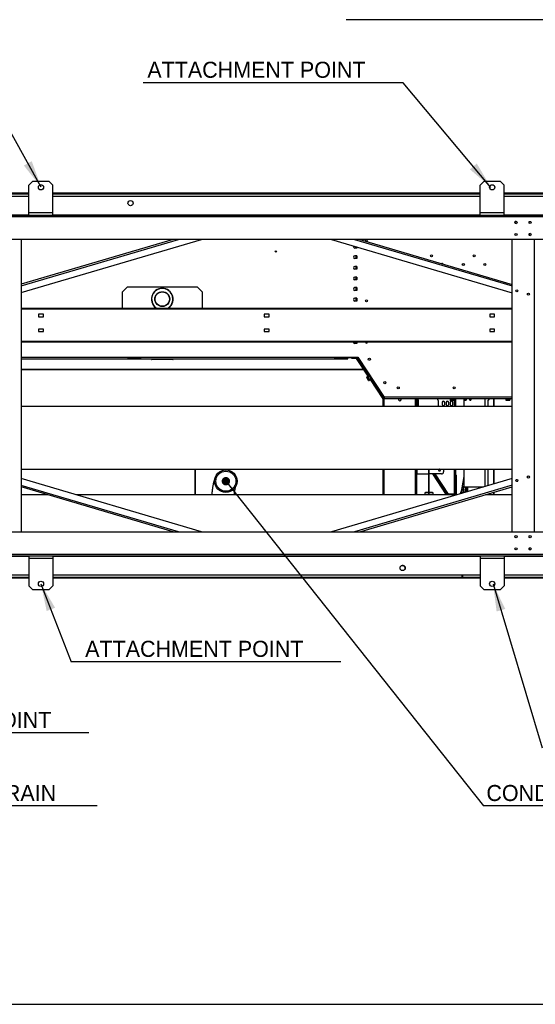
# Model space of a CAD drawing. Header units: millimetres. Extents: x 0 to 39823, y 0 to 11880.
# Tile 51 of 83: x 34373 to 35658, y 4461 to 6915. Entities that reach past the tile are written whole.
import ezdxf

# ---------------------------------------------------------------- set-up
doc = ezdxf.new("R2010")
doc.units = ezdxf.units.MM
doc.layers.add('ANOTACIJE', color=7, linetype='Continuous')
doc.layers.add('FORMAT', color=7, linetype='Continuous')
doc.styles.add('SLDTEXTSTYLE1', font='txt')
doc.dimstyles.new('SLDDIMSTYLE2', dxfattribs={"dimtxt": 0.18, "dimasz": 1.050735, "dimexe": 0, "dimexo": 0.0625, "dimgap": 0, "dimtad": 0, "dimtih": 1, "dimtoh": 1, "dimdec": 0, "dimrnd": 1e-09, "dimzin": 0, "dimdsep": 46, "dimtxsty": 'Standard', "dimblk1": 'DOT', "dimblk2": 'DOT', "dimsah": 1, "dimcen": 0.09, "dimadec": 0, "dimazin": 0, "dimtfac": 1.050735, "dimtdec": 0, "dimtofl": 0, "dimtmove": 0, "dimatfit": 3, "dimldrblk": 'DOT', "dimfxl": 1, "dimfrac": 2, "dimtolj": 1, "dimtzin": 0, "dimarcsym": 0})
doc.dimstyles.new('SLDDIMSTYLE3', dxfattribs={"dimtxt": 0.18, "dimasz": 3.414889, "dimexe": 0, "dimexo": 0.0625, "dimgap": 0, "dimtad": 0, "dimtih": 1, "dimtoh": 1, "dimdec": 0, "dimrnd": 1e-09, "dimzin": 0, "dimdsep": 46, "dimtxsty": 'Standard', "dimsah": 1, "dimcen": 0.09, "dimadec": 0, "dimazin": 0, "dimtfac": 3.414889, "dimtdec": 0, "dimtofl": 0, "dimtmove": 0, "dimatfit": 3, "dimfxl": 1, "dimfrac": 2, "dimtolj": 1, "dimtzin": 0, "dimarcsym": 0})

# ---------------------------------------------------------------- blocks, each defined once
blk = doc.blocks.new('_Dot')
at = {"color": 0, "linetype": 'ByBlock', "lineweight": -2}
blk.add_line((-0.5, 0), (-1, 0), dxfattribs=at)
at = {"color": 0, "linetype": 'ByBlock', "const_width": 0.5}
blk.add_lwpolyline([(-0.25, 0, 1), (0.25, 0, 1)], format="xyb", close=True, dxfattribs=at)

msp = doc.modelspace()

# ---------------------------------------------------------------- linework, layer by layer
at = {"color": 7, "linetype": 'Continuous', "lineweight": 25, "ltscale": 20}
for p, q in [((34406.3, 6512.2), (34396.3, 6502.2)), ((34406.3, 6512.2), (34446.3, 6512.2)), ((34456.3, 6502.2), (34446.3, 6512.2)), ((35530.8, 6512.2), (35520.8, 6502.2)), ((35530.8, 6512.2), (35570.8, 6512.2)), ((35580.8, 6502.2), (35570.8, 6512.2)), ((34208.8, 6483.2), (34396.3, 6483.2)), ((34208.8, 6481.2), (34396.3, 6481.2)), ((34396.3, 6427.2), (34396.3, 6502.2)), ((34456.3, 6427.2), (34456.3, 6502.2)), ((34456.3, 6483.2), (35520.8, 6483.2)), ((34456.3, 6481.2), (35520.8, 6481.2)), ((35520.8, 6427.2), (35520.8, 6502.2)), ((35580.8, 6427.2), (35580.8, 6502.2)), ((35580.8, 6483.2), (35768.3, 6483.2)), ((35580.8, 6481.2), (35768.3, 6481.2)), ((34396.3, 6474.4), (34181.3, 6474.4)), ((35520.8, 6474.4), (34456.3, 6474.4)), ((35795.8, 6474.4), (35580.8, 6474.4)), ((34396.3, 6434.2), (34456.3, 6434.2)), ((35520.8, 6434.2), (35580.8, 6434.2)), ((35768.7, 6427.2), (34208.5, 6427.2)), ((35766.3, 6423.4), (34210.9, 6423.4)), ((34396.3, 6428), (34297.6, 6428)), ((35520.8, 6428), (34456.3, 6428)), ((35679.6, 6428), (35580.8, 6428)), ((35784.7, 6367.2), (34192.5, 6367.2)), ((34377, 6234.7), (34826.3, 6367.2)), ((34755.6, 6367.2), (34377, 6255.6)), ((34377, 6367.2), (34377, 5638.7)), ((34377, 6251.6), (34769, 6367.2)), ((35150, 6367.2), (35600.1, 6234.5)), ((35207.3, 6367.2), (35600.1, 6251.4)), ((35220.7, 6367.2), (35600.1, 6255.3)), ((35600.1, 5638.7), (35600.1, 6367.2)), ((35656.1, 5638.7), (35656.1, 6367.2)), ((35213.6, 6345.7), (35208.6, 6345.7)), ((35211.2, 6349.1), (35211.2, 6345.7)), ((35212, 6348.9), (35212, 6345.7)), ((35213.5, 6348.4), (35213.5, 6345.7)), ((35213.6, 6345.7), (35213.6, 6348.4)), ((35213.6, 6326.3), (35208.6, 6326.3)), ((35213.6, 6319.3), (35208.6, 6319.3)), ((35211.2, 6326.3), (35211.2, 6319.3)), ((35212, 6326.3), (35212, 6319.3)), ((35213.5, 6326.3), (35213.5, 6319.3)), ((35213.6, 6319.3), (35213.6, 6326.3)), ((35213.6, 6299.9), (35208.6, 6299.9)), ((35213.6, 6292.9), (35208.6, 6292.9)), ((35211.2, 6299.9), (35211.2, 6292.9)), ((35212, 6299.9), (35212, 6292.9)), ((35213.5, 6299.9), (35213.5, 6292.9)), ((35213.6, 6292.9), (35213.6, 6299.9)), ((35206.7, 6267.1), (35206.7, 6267.1)), ((35207.2, 6267.5), (35207.1, 6267.5)), ((35207.2, 6267.1), (35207.1, 6267.1)), ((35207.1, 6267.1), (35207.1, 6266.8)), ((35213.6, 6267.5), (35207.2, 6267.5)), ((35213.6, 6267.1), (35207.2, 6267.1)), ((35213.6, 6273.5), (35208.6, 6273.5)), ((35213.6, 6266.5), (35208.6, 6266.5)), ((35211.2, 6273.5), (35211.2, 6267.5)), ((35212, 6273.5), (35212, 6267.5)), ((35213.5, 6273.5), (35213.5, 6267.5)), ((35213.6, 6266.5), (35213.6, 6273.5)), ((34628.6, 6236), (34641.1, 6248.5)), ((34628.6, 6236), (34628.6, 6194.7)), ((34816.1, 6248.5), (34641.1, 6248.5)), ((34816.1, 6248.5), (34828.6, 6236)), ((34828.6, 6194.7), (34828.6, 6236)), ((35213.6, 6247.1), (35208.6, 6247.1)), ((35213.6, 6240.1), (35208.6, 6240.1)), ((35211.2, 6247.1), (35211.2, 6240.1)), ((35212, 6247.1), (35212, 6240.1)), ((35213.5, 6247.1), (35213.5, 6240.1)), ((35213.6, 6240.1), (35213.6, 6247.1)), ((35213.6, 6220.7), (35208.6, 6220.7)), ((35213.6, 6213.7), (35208.6, 6213.7)), ((35211.2, 6220.7), (35211.2, 6213.7)), ((35212, 6220.7), (35212, 6213.7)), ((35213.5, 6220.7), (35213.5, 6213.7)), ((35213.6, 6213.7), (35213.6, 6220.7)), ((35600.1, 6194.7), (34377, 6194.7)), ((35600.1, 6193.1), (34377, 6193.1)), ((34420.3, 6180.7), (34420.3, 6174.7)), ((34432.3, 6180.7), (34420.3, 6180.7)), ((34420.3, 6174.7), (34432.3, 6174.7)), ((34432.3, 6174.7), (34432.3, 6180.7)), ((34982.6, 6180.7), (34982.6, 6174.7)), ((34994.6, 6180.7), (34982.6, 6180.7)), ((34982.6, 6174.7), (34994.6, 6174.7)), ((34994.6, 6174.7), (34994.6, 6180.7)), ((35544.8, 6180.7), (35544.8, 6174.7)), ((35556.8, 6180.7), (35544.8, 6180.7)), ((35544.8, 6174.7), (35556.8, 6174.7)), ((35556.8, 6174.7), (35556.8, 6180.7)), ((34420.3, 6143.9), (34420.3, 6137.9)), ((34432.3, 6143.9), (34420.3, 6143.9)), ((34420.3, 6137.9), (34432.3, 6137.9)), ((34432.3, 6137.9), (34432.3, 6143.9)), ((34982.6, 6143.9), (34982.6, 6137.9)), ((34994.6, 6143.9), (34982.6, 6143.9)), ((34982.6, 6137.9), (34994.6, 6137.9)), ((34994.6, 6137.9), (34994.6, 6143.9)), ((35544.8, 6143.9), (35544.8, 6137.9)), ((35556.8, 6143.9), (35544.8, 6143.9)), ((35544.8, 6137.9), (35556.8, 6137.9)), ((35556.8, 6137.9), (35556.8, 6143.9)), ((35600.1, 6112.7), (34377, 6112.7)), ((35600.1, 6111.1), (34377, 6111.1)), ((35213.6, 6108.1), (35208.6, 6108.1)), ((35211.2, 6111.1), (35211.2, 6108.1)), ((35212, 6111.1), (35212, 6108.1)), ((35213.5, 6111.1), (35213.5, 6108.1)), ((35213.6, 6108.1), (35213.6, 6111.1)), ((34377, 6073.7), (35215.8, 6073.7)), ((34377, 6069.7), (35191.2, 6069.7)), ((34675.7, 6069.2), (34641.7, 6069.2)), ((34701.7, 6069.7), (34701.7, 6068.7)), ((34701.7, 6068.7), (34755.7, 6068.7)), ((34755.2, 6068.2), (34702.2, 6068.2)), ((34755.7, 6068.7), (34755.7, 6069.7)), ((35190.7, 6069.2), (35156.7, 6069.2)), ((35181.6, 6073.7), (35181.6, 6069.7)), ((35181.6, 6072.7), (35211.2, 6072.7)), ((35191.2, 6072.2), (35181.6, 6072.2)), ((35187.7, 6072.2), (35187.7, 6072.7)), ((35191.2, 6069.7), (35191.2, 6072.2)), ((35200.8, 6070.1), (35200.8, 6072.7)), ((35200.8, 6072.7), (35200.8, 6070.1)), ((35200.8, 6072.1), (35213.9, 6072.1)), ((35212.6, 6070.1), (35200.8, 6070.1)), ((35211.2, 6072.1), (35211.2, 6072.7)), ((35212, 6072.7), (35212, 6072.8)), ((35213.9, 6072.7), (35212, 6072.7)), ((35241.8, 6026.1), (35212.6, 6070.1)), ((35213.5, 6073.7), (35213.5, 6072.7)), ((35213.5, 6072.1), (35213.6, 6072.2)), ((35213.9, 6072.4), (35213.6, 6072.2)), ((35213.6, 6072.2), (35213.7, 6072.1)), ((35213.8, 6073.7), (35213.8, 6073.2)), ((35213.8, 6073.2), (35215.3, 6073.2)), ((35213.9, 6072.5), (35213.8, 6072.7)), ((35235.7, 6039.3), (35213.9, 6072.1)), ((35215.4, 6072.8), (35214.2, 6071.9)), ((35214.2, 6071.9), (35280.2, 5972.1)), ((35215.3, 6073), (35216.1, 6073.2)), ((35216.2, 6073), (35215.4, 6072.8)), ((35215.8, 6073.7), (35281.5, 5974.4)), ((35216.2, 6073), (35280.1, 5976.4)), ((35216.2, 6073), (35216.2, 6073)), ((35230.7, 6042.8), (34377, 6042.8)), ((35230.9, 6042.5), (34377, 6042.5)), ((35233, 6039.3), (35233.3, 6039.3)), ((35234.9, 6040), (35234.7, 6039.9)), ((35234.9, 6040), (35234.9, 6039.8)), ((35237.1, 6036.9), (35234.9, 6040)), ((35243.3, 6027.1), (35234.9, 6039.8)), ((35235.5, 6039.3), (35235.7, 6039.3)), ((35235.7, 6039.3), (35235.9, 6039)), ((35235.9, 6038.7), (35235.9, 6039)), ((35235.9, 6039), (35238.5, 6035)), ((35243.5, 6027.2), (35237.1, 6036.9)), ((35242.9, 6015.7), (35238, 6023.1)), ((35238.2, 6023.7), (35238.1, 6023.6)), ((35243.7, 6027.3), (35238.2, 6023.7)), ((35238.4, 6023.4), (35238.3, 6023.3)), ((35238.3, 6023.3), (35243.2, 6015.9)), ((35243.9, 6027), (35238.4, 6023.4)), ((35238.5, 6034.7), (35238.5, 6035)), ((35239.8, 6022.8), (35244.6, 6026)), ((35239.8, 6022.8), (35243.3, 6017.5)), ((35241.4, 6023.5), (35240, 6022.5)), ((35244.5, 6018.7), (35241.4, 6023.5)), ((35243.2, 6017.8), (35244.5, 6018.7)), ((35243.3, 6016), (35243.2, 6015.9)), ((35248.1, 6020.7), (35243.3, 6017.5)), ((35243.3, 6016), (35248.8, 6019.6)), ((35243.5, 6015.6), (35243.4, 6015.6)), ((35249, 6019.3), (35243.5, 6015.6)), ((35243.7, 6027.3), (35243.9, 6027)), ((35278.7, 5970.2), (35247.1, 6018)), ((35258.3, 6004.5), (35248.7, 6019)), ((35258.4, 6004.6), (35248.8, 6019.1)), ((35257, 6003.7), (35258.6, 6004.8)), ((35257, 6003.7), (35278.6, 5971)), ((35261.4, 6000.6), (35259.7, 5999.5)), ((35278.5, 5974.7), (35279.8, 5975.5)), ((35278.6, 5971), (35280.2, 5972.1)), ((35278.7, 5950.9), (35278.7, 5970.6)), ((35281.5, 5970.6), (35278.7, 5970.6)), ((35279.7, 5973.8), (35281.4, 5971.2)), ((35280.1, 5976.4), (35280.1, 5976.4)), ((35280.3, 5975.2), (35280.6, 5975.8)), ((35280.7, 5975.6), (35280.5, 5975.2)), ((35280.5, 5975.2), (35280.5, 5973.7)), ((35280.5, 5973.7), (35281.5, 5973.7)), ((35281, 5970.6), (35280.7, 5971)), ((35280.7, 5970.6), (35280.7, 5970.6)), ((35281.5, 5970.4), (35281.5, 5974.4)), ((35600.1, 5974.4), (35281.5, 5974.4)), ((35281.5, 5973.4), (35281.5, 5973.4)), ((35281.5, 5950.9), (35281.5, 5973.4)), ((35281.5, 5971.4), (35281.5, 5971.4)), ((35281.5, 5970.4), (35600.1, 5970.4)), ((35359.9, 5950.9), (35359.9, 5970.4)), ((35362.7, 5965.2), (35367.8, 5970.4)), ((35362.7, 5950.9), (35362.7, 5970.4)), ((35364.7, 5950.9), (35364.7, 5967.2)), ((35366.7, 5950.9), (35366.7, 5966.4)), ((35416.1, 5965.6), (35416.1, 5950.9)), ((35445.6, 5970.4), (35445.6, 5967.1)), ((35445.6, 5967.1), (35445.6, 5966.9)), ((35445.9, 5970.4), (35445.9, 5967)), ((35445.9, 5967), (35445.9, 5966.9)), ((35445.9, 5966.9), (35454.8, 5966.9)), ((35454.8, 5966.6), (35445.9, 5966.6)), ((35447.2, 5967.9), (35447.2, 5970.4)), ((35447.2, 5967.9), (35453.6, 5967.9)), ((35453.3, 5969.6), (35447.5, 5969.6)), ((35447.5, 5969.6), (35447.5, 5967.9)), ((35453.3, 5967.9), (35453.3, 5969.6)), ((35453.6, 5970.4), (35453.6, 5967.9)), ((35454.8, 5967), (35454.8, 5970.4)), ((35454.8, 5967), (35454.8, 5966.9)), ((35455.2, 5970.4), (35455.2, 5967.1)), ((35455.2, 5967.1), (35455.2, 5966.9)), ((35457, 5950.9), (35457, 5970.4)), ((35459.3, 5970.4), (35459.3, 5950.9)), ((35480.1, 5970.4), (35480.1, 5950.9)), ((35482.9, 5970.4), (35482.9, 5967)), ((35482.9, 5967), (35482.9, 5966.9)), ((35482.9, 5966.9), (35483.3, 5966.9)), ((35483.3, 5967.1), (35483.2, 5970.4)), ((35483.3, 5967.1), (35483.3, 5966.9)), ((35483.3, 5966.9), (35485.1, 5966.9)), ((35483.3, 5966.9), (35483.3, 5966.6)), ((35485.1, 5966.6), (35483.3, 5966.6)), ((35485.2, 5967.1), (35485.1, 5966.9)), ((35485.1, 5966.9), (35485.1, 5966.6)), ((35485.1, 5966.9), (35485.5, 5966.8)), ((35486.6, 5969.8), (35485.2, 5967.1)), ((35487, 5969.8), (35485.5, 5966.9)), ((35485.5, 5966.9), (35485.5, 5966.8)), ((35494.2, 5969.8), (35486.6, 5969.8)), ((35495.2, 5966.9), (35493.8, 5969.8)), ((35495.6, 5967.1), (35494.2, 5969.8)), ((35495.2, 5966.9), (35495.3, 5966.8)), ((35495.3, 5966.8), (35495.6, 5966.9)), ((35495.6, 5967.1), (35495.6, 5966.9)), ((35495.6, 5966.9), (35497.5, 5966.9)), ((35495.6, 5966.9), (35495.6, 5966.6)), ((35497.5, 5966.6), (35495.6, 5966.6)), ((35497.5, 5970.4), (35497.5, 5967.1)), ((35497.5, 5967.1), (35497.5, 5966.9)), ((35497.5, 5966.9), (35497.5, 5966.6)), ((35497.5, 5966.9), (35497.8, 5966.9)), ((35497.9, 5970.4), (35497.8, 5967)), ((35497.8, 5967), (35497.8, 5966.9)), ((35533.1, 5950.9), (35533.1, 5970.4)), ((35544.4, 5970.4), (35540.6, 5966.6)), ((35540.6, 5950.9), (35540.6, 5966.6)), ((35553.8, 5970.4), (35553.8, 5950.9)), ((35555.6, 5950.9), (35555.6, 5970.4)), ((35584.7, 5970.4), (35584.7, 5967.1)), ((35584.7, 5967.1), (35584.7, 5966.9)), ((35585, 5970.4), (35585, 5967)), ((35585, 5967), (35585, 5966.9)), ((35585, 5966.9), (35593.9, 5966.9)), ((35593.9, 5966.6), (35585, 5966.6)), ((35586.3, 5967.9), (35586.3, 5970.4)), ((35586.3, 5967.9), (35592.7, 5967.9)), ((35592.4, 5969.6), (35586.6, 5969.6)), ((35586.6, 5969.6), (35586.6, 5967.9)), ((35592.4, 5967.9), (35592.4, 5969.6)), ((35592.7, 5970.4), (35592.7, 5967.9)), ((35593.9, 5967), (35593.9, 5970.4)), ((35593.9, 5967), (35593.9, 5966.9)), ((35594.3, 5970.4), (35594.3, 5967.1)), ((35594.3, 5967.1), (35594.3, 5966.9)), ((35600.1, 5950.9), (34377, 5950.9)), ((35426.3, 5960.9), (35426.3, 5955.9)), ((35432.3, 5955.9), (35432.3, 5960.9)), ((35436.3, 5960.9), (35436.3, 5955.9)), ((35442.3, 5955.9), (35442.3, 5960.9)), ((35446.3, 5960.9), (35446.3, 5955.9)), ((35452.3, 5955.9), (35452.3, 5960.9)), ((34377, 5794.9), (35600.1, 5794.9)), ((34809.8, 5794.9), (34809.8, 5730.9)), ((34811.8, 5730.9), (34811.8, 5794.9)), ((35278.7, 5730.9), (35278.7, 5794.9)), ((35281.5, 5730.9), (35281.5, 5794.9)), ((35359.9, 5730.9), (35359.9, 5794.9)), ((35362.7, 5730.9), (35362.7, 5794.9)), ((35363.5, 5782.6), (35363.5, 5794.9)), ((35392, 5794.9), (35392, 5730.9)), ((35394, 5730.9), (35394, 5794.9)), ((35429.5, 5794.9), (35429.5, 5787.6)), ((35457, 5732.3), (35457, 5794.9)), ((35459.3, 5794.9), (35459.3, 5732.3)), ((35480.1, 5794.9), (35480.1, 5750.5)), ((35533.1, 5751.6), (35533.1, 5794.9)), ((35540.6, 5753.8), (35540.6, 5794.9)), ((35553.8, 5794.9), (35553.8, 5757.7)), ((35555.6, 5758.2), (35555.6, 5794.9)), ((34826.3, 5638.7), (34377, 5771.1)), ((34888.3, 5792.4), (34888.2, 5792.4)), ((35600.1, 5771.4), (35150, 5638.7)), ((35362.7, 5782.6), (35392, 5782.6)), ((35424.5, 5782.6), (35394, 5782.6)), ((35437.1, 5730.9), (35402.9, 5782.6)), ((35439.2, 5731.2), (35405.2, 5782.6)), ((35437.1, 5734.7), (35405.4, 5782.6)), ((35405.7, 5782.6), (35439.5, 5731.5)), ((35441.7, 5732.3), (35408.5, 5782.6)), ((35459.6, 5730.9), (35459.6, 5779.9)), ((35459.6, 5779.9), (35461.6, 5779.9)), ((35461.6, 5777.9), (35459.6, 5777.9)), ((35461.6, 5730.9), (35461.6, 5779.9)), ((35479.7, 5775.9), (35472.9, 5733.8)), ((34769, 5638.7), (34377, 5754.2)), ((34755.6, 5638.7), (34377, 5750.2)), ((35600.1, 5754.5), (35207.3, 5638.7)), ((35220.7, 5638.7), (35600.1, 5750.5)), ((35474.7, 5745), (35470.6, 5733.2)), ((35477.2, 5735.1), (35480.1, 5753.2)), ((35480.4, 5750.5), (35477.3, 5735.1)), ((35478.6, 5744), (35479.7, 5747.3)), ((35480.1, 5750.5), (35529.3, 5750.5)), ((35482.7, 5736.7), (35485.5, 5750.5)), ((35485.9, 5737.7), (35486.2, 5750.5)), ((35487.8, 5750.5), (35489.1, 5739.7)), ((35489.1, 5750.5), (35489.1, 5738.6)), ((35524.1, 5748.9), (35524.1, 5750.5)), ((35524.4, 5749), (35524.1, 5750.5)), ((35524.9, 5750.5), (35525.5, 5749.3)), ((35612.1, 5765), (35612.1, 5764)), ((35612.1, 5765), (35614.3, 5765)), ((34442.6, 5730.9), (34377, 5730.9)), ((35462.9, 5730.9), (34513.4, 5730.9)), ((35384.3, 5736.5), (35383, 5735.2)), ((35383, 5735.2), (35383, 5730.9)), ((35392, 5735.2), (35383, 5735.2)), ((35392, 5736.5), (35384.3, 5736.5)), ((35402.1, 5736.5), (35394, 5736.5)), ((35403.4, 5735.2), (35394, 5735.2)), ((35403.4, 5735.2), (35402.1, 5736.5)), ((35403.4, 5730.9), (35403.4, 5735.2)), ((35439.2, 5731.4), (35437.1, 5734.7)), ((35438.8, 5730.9), (35439.2, 5731.2)), ((35439.2, 5730.9), (35439.1, 5731.1)), ((35439.2, 5731.2), (35439.2, 5731.4)), ((35439.3, 5731.2), (35439.2, 5731.3)), ((35439.3, 5731.2), (35439.3, 5730.9)), ((35457, 5732), (35441.4, 5732)), ((35441.4, 5732), (35441.4, 5730.9)), ((35441.7, 5732.3), (35459.3, 5732.3)), ((35442.4, 5732), (35442.4, 5732.3)), ((35457, 5730.9), (35457, 5732)), ((35458.8, 5731), (35458.4, 5731)), ((35458.8, 5730.9), (35458.8, 5731.4)), ((35478.5, 5741.2), (35477.7, 5738.3)), ((35600.1, 5730.9), (35533.7, 5730.9)), ((35534.9, 5730.9), (35534.7, 5731.2)), ((35538.3, 5730.9), (35538.6, 5731.3)), ((35540.6, 5730.9), (35540.6, 5732.9)), ((35553.8, 5736.8), (35553.8, 5730.9)), ((35555.6, 5730.9), (35555.6, 5737.4)), ((34181.3, 5638.7), (35784.7, 5638.7)), ((34176.3, 5582.5), (35766.3, 5582.5)), ((34176.3, 5578.7), (35768.7, 5578.7)), ((34297.6, 5577.9), (34396.3, 5577.9)), ((34396.3, 5578.7), (34396.3, 5503.7)), ((34456.3, 5578.7), (34456.3, 5503.7)), ((34456.3, 5577.9), (35520.8, 5577.9)), ((35520.8, 5578.7), (35520.8, 5503.7)), ((35580.8, 5578.7), (35580.8, 5503.7)), ((35580.8, 5577.9), (35679.6, 5577.9)), ((34456.3, 5571.7), (34396.3, 5571.7)), ((35580.8, 5571.7), (35520.8, 5571.7)), ((34181.3, 5531.4), (34396.3, 5531.4)), ((34396.3, 5524.9), (34209.3, 5524.9)), ((34396.3, 5522.9), (34209.3, 5522.9)), ((34456.3, 5531.4), (35520.8, 5531.4)), ((35520.8, 5524.9), (34456.3, 5524.9)), ((35520.8, 5522.9), (34456.3, 5522.9)), ((35475.1, 5531.4), (35475.1, 5526.9)), ((35477.1, 5526.9), (35475.1, 5526.9)), ((35475.1, 5524.9), (35475.1, 5522.9)), ((35477.1, 5524.3), (35475.1, 5524.3)), ((35477.1, 5523.9), (35475.1, 5523.9)), ((35477.1, 5531.4), (35477.1, 5526.9)), ((35477.1, 5524.9), (35477.1, 5522.9)), ((35580.8, 5531.4), (35795.8, 5531.4)), ((35767.8, 5524.9), (35580.8, 5524.9)), ((35767.8, 5522.9), (35580.8, 5522.9)), ((34396.3, 5503.7), (34406.3, 5493.7)), ((34446.3, 5493.7), (34456.3, 5503.7)), ((35520.8, 5503.7), (35530.8, 5493.7)), ((35570.8, 5493.7), (35580.8, 5503.7)), ((34446.3, 5493.7), (34406.3, 5493.7)), ((35570.8, 5493.7), (35530.8, 5493.7))]:
    msp.add_line(p, q, dxfattribs=at)
at = {"color": 7, "linetype": 'Continuous', "lineweight": 25, "ltscale": 20, "flags": 128}
for points in [[(35207.1, 6267.1), (35206.9, 6267.1), (35206.8, 6267.1), (35206.7, 6267.1), (35206.7, 6267.1)], [(35235.7, 6039.3), (35235.8, 6038.9), (35235.8, 6038.8)], [(35238.3, 6023.3), (35238.2, 6023.2), (35238.1, 6023.2), (35238, 6023.1), (35238, 6023.1)], [(35243.2, 6015.9), (35243.1, 6015.8), (35243, 6015.7), (35242.9, 6015.7), (35242.9, 6015.7)], [(35445.9, 5966.9), (35445.9, 5966.8), (35445.9, 5966.7), (35445.9, 5966.6), (35445.9, 5966.6)], [(35454.8, 5966.9), (35454.8, 5966.8), (35454.8, 5966.7), (35454.8, 5966.6), (35454.8, 5966.6)], [(35585, 5966.9), (35585, 5966.8), (35585, 5966.7), (35585, 5966.6), (35585, 5966.6)], [(35593.9, 5966.9), (35593.9, 5966.8), (35593.9, 5966.7), (35593.9, 5966.6), (35593.9, 5966.6)], [(34864, 5780.3), (34863.9, 5780.2), (34863.6, 5779.8), (34863.4, 5779.4), (34863.2, 5779), (34863, 5778.7), (34862.8, 5778.4), (34862.6, 5778.1), (34862.5, 5777.9), (34862.4, 5777.7), (34862.4, 5777.6), (34862.3, 5777.5), (34862.3, 5777.5), (34862.3, 5777.4), (34862.3, 5777.4), (34862.2, 5777.4), (34862.2, 5777.3), (34862.2, 5777.3), (34862.2, 5777.2), (34862.1, 5777.2), (34862.1, 5777.1), (34862.1, 5777.1), (34862.1, 5777), (34862, 5777), (34862, 5776.9), (34862, 5776.9), (34862, 5776.9), (34862, 5776.9), (34862, 5776.9), (34862, 5776.8), (34862, 5776.8), (34861.9, 5776.7), (34861.9, 5776.7), (34861.9, 5776.6), (34861.8, 5776.5), (34861.8, 5776.4), (34861.7, 5776.4), (34861.7, 5776.3), (34861.6, 5776.2), (34861.6, 5776.1), (34861.6, 5776), (34861.5, 5775.9), (34861.5, 5775.9), (34861.5, 5775.8), (34861.4, 5775.7), (34861.4, 5775.6), (34861.2, 5775.3), (34861, 5774.9), (34860.8, 5774.4), (34860.7, 5774), (34860.5, 5773.6), (34860.3, 5773.2), (34860.1, 5772.7), (34859.9, 5772.2), (34859.8, 5771.8), (34859.6, 5771.5), (34859.5, 5771.1), (34859.3, 5770.6), (34859.1, 5770.1), (34858.9, 5769.5), (34858.7, 5768.9), (34858.5, 5768.2), (34858.3, 5767.5), (34858, 5766.7), (34857.7, 5765.8), (34857.4, 5764.8), (34857.2, 5763.9), (34856.9, 5763), (34856.6, 5761.9), (34856.4, 5760.8), (34856.1, 5759.8), (34855.8, 5758.7), (34855.6, 5757.6), (34855.3, 5756.4), (34855.1, 5755.2), (34854.9, 5754.1), (34854.7, 5753), (34854.5, 5752), (34854.3, 5751), (34854, 5749.3), (34853.7, 5747.5), (34853.4, 5745.4), (34853.2, 5743.3), (34852.9, 5741.2), (34852.7, 5738.9), (34852.5, 5736.8), (34852.4, 5735.9), (34852.4, 5735.2), (34852.3, 5734.5), (34852.3, 5733.9), (34852.2, 5733.1), (34852.1, 5732.2), (34852.1, 5731.1), (34852.1, 5730.9)], [(34908.2, 5730.9), (34908.2, 5731.3), (34908.3, 5731.8), (34908.3, 5732.3), (34908.4, 5733.5), (34908.6, 5734.7), (34908.7, 5735.9), (34908.8, 5737), (34908.9, 5737.8), (34909.1, 5738.7), (34909.2, 5739.5), (34909.3, 5740.2), (34909.4, 5741), (34909.5, 5741.8), (34909.7, 5742.6), (34909.9, 5743.5), (34910, 5744.4), (34910.2, 5745.3), (34910.4, 5745.8), (34910.5, 5746.4), (34910.6, 5746.8), (34910.7, 5747.2), (34910.8, 5747.7), (34910.9, 5748.2), (34911.1, 5748.7), (34911.2, 5749.1), (34911.2, 5749.3), (34911.3, 5749.4), (34911.3, 5749.6), (34911.4, 5749.8), (34911.4, 5749.9), (34911.5, 5750.1), (34911.5, 5750.2), (34911.6, 5750.4), (34911.6, 5750.5), (34911.7, 5750.7), (34911.7, 5750.8), (34911.8, 5751), (34911.9, 5751.2), (34912, 5751.5), (34912, 5751.7), (34912.1, 5751.9), (34912.1, 5752), (34912.2, 5752), (34912.2, 5752.1)], [(34912.2, 5752), (34912.2, 5752), (34912.2, 5752), (34912.2, 5752), (34912.2, 5752.1), (34912.2, 5752.1), (34912.3, 5752.2), (34912.3, 5752.3), (34912.3, 5752.4), (34912.4, 5752.5), (34912.5, 5752.7), (34912.6, 5752.9), (34912.7, 5753.1), (34912.8, 5753.4), (34912.9, 5753.7), (34913.1, 5754), (34913.2, 5754.3)], [(35430, 5745.2), (35430, 5745.3), (35429.9, 5745.4), (35429.9, 5745.5), (35429.7, 5745.7), (35429.6, 5745.9), (35429.4, 5746.2), (35429.2, 5746.5), (35429, 5746.8), (35428.8, 5747.2), (35428.5, 5747.5), (35428.3, 5747.9), (35428.1, 5748.2), (35427.9, 5748.5), (35427.7, 5748.7), (35427.5, 5749), (35427.4, 5749.2), (35427.3, 5749.3), (35427.3, 5749.4), (35427.2, 5749.4), (35427.3, 5749.4), (35427.3, 5749.3), (35427.4, 5749.2), (35427.5, 5749), (35427.7, 5748.7), (35427.9, 5748.5), (35428.1, 5748.2), (35428.3, 5747.8), (35428.5, 5747.5), (35428.7, 5747.1), (35428.9, 5746.8), (35429.2, 5746.5), (35429.4, 5746.2), (35429.6, 5745.9), (35429.7, 5745.7), (35429.8, 5745.5), (35429.9, 5745.4), (35430, 5745.3), (35430, 5745.2)], [(35479.4, 5746.4), (35479.4, 5745.9), (35479.4, 5745.6)], [(35488.3, 5738.4), (35488.3, 5738.6), (35488.3, 5739), (35488.2, 5739.3), (35488.1, 5739.5), (35488.1, 5739.7), (35488, 5739.9), (35487.9, 5740), (35487.8, 5740.2), (35487.6, 5740.4), (35487.4, 5740.6), (35487.2, 5740.8), (35486.9, 5741), (35486.6, 5741), (35486.3, 5741.1), (35486, 5741.1)], [(35488, 5738.3), (35488, 5738.3), (35488, 5738.4), (35488, 5738.5), (35488, 5738.5)], [(35488.7, 5738.5), (35488.9, 5738.7), (35489.1, 5738.8)]]:
    msp.add_lwpolyline(points, dxfattribs=at)
at = {"color": 7, "linetype": 'Continuous', "lineweight": 25, "ltscale": 400}
for centre, radius in [((34426.3, 6497.2), 6.5), ((35550.8, 6497.2), 6.5), ((34649.6, 6457.7), 6.5), ((35610.1, 6409.7), 2.6), ((35645.1, 6409.7), 2.6), ((35610.1, 6379.7), 2.6), ((35645.1, 6379.7), 2.6), ((35011.6, 6337.5), 1.7), ((35399.6, 6326.4), 2.6), ((35399.6, 6326.4), 2.5), ((35505.6, 6326.4), 2.6), ((35505.6, 6326.4), 2.5), ((35478.9, 6304.6), 2.6), ((35478.9, 6304.6), 2.5), ((35532.3, 6304.6), 2.6), ((35532.3, 6304.6), 2.5), ((34728.6, 6218.5), 18.5), ((34728.6, 6218.5), 18), ((35612.2, 6239.3), 2.6), ((35237.3, 6214.2), 2.6), ((35640.9, 6230.8), 2.6), ((35244.6, 6068.5), 2.6), ((35283.3, 6010.1), 2.6), ((35316.7, 5997.2), 2.6), ((35456, 5997.2), 2.6), ((34887.1, 5764.5), 28), ((34887.1, 5764.5), 25), ((35612.2, 5766.6), 2.6), ((35640.9, 5775), 2.6), ((35610.1, 5626.2), 2.6), ((35645.1, 5626.2), 2.6), ((35610.1, 5596.2), 2.6), ((35645.1, 5596.2), 2.6), ((35327.6, 5548.2), 6.5), ((34426.3, 5508.7), 6.5), ((35550.8, 5508.7), 6.5)]:
    msp.add_circle(centre, radius, dxfattribs=at)
for centre, radius, start, end in [((35610.1, 6409.7), 2.6, 90.0613, 269.9389), ((35645.1, 6379.7), 2.6, 90.0396, 269.96), ((35237.3, 6364.2), 2.6, 299.7558, 207.3935), ((35208.6, 6349.2), 3.5, 151.987, 270), ((35208.6, 6322.8), 3.5, 90, 270), ((35208.6, 6296.4), 3.5, 90, 270), ((35426.3, 6304.6), 2.6, 31.3274, 115.8218), ((35426.3, 6304.6), 2.5, 33.916, 113.2332), ((35208.6, 6270), 3.5, 90, 270), ((35207.1, 6267.1), 0.381, 90, 180), ((35211, 6267.2), 3.97, 175.7469, 181.254), ((34728.6, 6218.5), 27, 298.4023, 241.5977), ((34728.6, 6218.5), 26.5, 296.3336, 243.6664), ((35208.6, 6243.6), 3.5, 90, 270), ((35208.6, 6217.2), 3.5, 90, 270), ((35208.6, 6111.6), 3.5, 187.387, 270), ((35237.3, 6111.2), 2.6, 180.9097, 359.0903), ((34641.7, 6069.7), 0.5, 180, 270), ((34675.7, 6069.7), 0.5, 270, 0), ((34702.2, 6068.7), 0.5, 180, 270), ((34755.2, 6068.7), 0.5, 270, 0), ((35156.7, 6069.7), 0.5, 180, 270), ((35190.7, 6069.7), 0.5, 270, 0), ((35211.2, 6075), 2.3, 269.9954, 325.6014), ((35209.7, 6073.7), 1.8, 324.2318, 358.2765), ((35216.1, 6062.2), 11.2, 90.5955, 101.6568), ((35216.1, 6073.2), 2.3, 180, 213.5), ((35209.7, 6083), 11.9, 291.9626, 303.085), ((35216, 6072), 1.41, 93.6517, 122.1546), ((35216.1, 6073.2), 0.8, 180, 213.5), ((35215.4, 6074.4), 1.68, 272.3632, 301.1368), ((35234.7, 6037.5), 2.28, 85.2108, 135.3062), ((35238.3, 6023.3), 0.381, 123.5, 213.5), ((35241.6, 6025.6), 3.97, 209.2469, 214.754), ((35243.2, 6015.9), 0.381, 213.5, 303.5), ((35246, 6017.6), 3.33, 211.7167, 218.2824), ((35283, 5972.2), 5.06, 123.8264, 150.8991), ((35280.5, 5976), 2.3, 213.5, 270), ((35277.9, 5970.6), 0.8, 0, 33.5), ((35281, 5975.6), 1.26, 135.988, 181.7241), ((35280.5, 5976), 0.8, 213.5, 270), ((35277.9, 5970.6), 2.8, 0, 33.5), ((35280.3, 5975.7), 0.523, 288.205, 339.0981), ((35276.5, 5975.6), 4.38, 333.1378, 355.1734), ((35283.7, 5971), 2.3, 163.0174, 191.9044), ((35364.7, 5966.4), 2, 0, 63.0103), ((35411.1, 5965.6), 5, 0, 73.7398), ((35445.9, 5970.9), 3.97, 265.7469, 271.254), ((35445.9, 5966.9), 0.381, 180, 270), ((35454.9, 5970.3), 3.33, 268.2167, 274.7824), ((35454.8, 5966.9), 0.381, 270, 360), ((35483.3, 5966.9), 0.381, 181.5001, 270), ((35485.1, 5966.9), 0.381, 270, 333.9999), ((35495.6, 5966.9), 0.381, 206.0001, 270), ((35497.5, 5966.9), 0.381, 270, 358.4999), ((35585, 5970.9), 3.97, 265.7469, 271.254), ((35585, 5966.9), 0.381, 180, 270), ((35594, 5970.3), 3.33, 268.2167, 274.7824), ((35593.9, 5966.9), 0.381, 270, 360), ((35429.3, 5960.9), 3, 0, 180), ((35429.3, 5955.9), 3, 180, 0), ((35439.3, 5960.9), 3, 0, 180), ((35439.3, 5955.9), 3, 180, 0), ((35449.3, 5960.9), 3, 0, 180), ((35449.3, 5955.9), 3, 180, 0), ((35446, 5964.2), 2.6, 278.4121, 351.4261), ((35419.5, 5792.6), 2.6, 115.3317, 64.6683), ((35424.5, 5787.6), 5, 270, 0), ((35492.4, 5773.9), 12.8, 163.6079, 170.9734), ((35480.5, 5775.8), 0.791, 121.4258, 168.3914), ((34908.4, 5753.9), 1.22, 332.8388, 340.1982), ((35438.9, 5729.9), 1.29, 76.4092, 129.5939), ((35438.6, 5737.3), 5.9, 278.9896, 302.0808), ((35441.4, 5732.8), 2.3, 213.5, 234.2638), ((35441.4, 5732.8), 0.8, 246.9219, 270), ((35457, 5732.8), 0.8, 270, 326.5), ((35457, 5732.8), 2.3, 305.7362, 348.9318), ((35486, 5737.7), 2, 15.6917, 90.411), ((35490, 5736.5), 2.57, 109.7202, 129.6042), ((35536.6, 5732.8), 2.5, 311.4203, 353.504), ((35645.1, 5596.2), 2.6, 90.0686, 269.931), ((35327.4, 5547.9), 6.5, 326.4288, 143.7412)]:
    msp.add_arc(centre, radius, start, end, dxfattribs=at)
msp.add_ellipse((35320.7, 5970.9), major_axis=(0, -5.66), ratio=0.707107, start_param=4.806462, end_param=7.759909, dxfattribs=at)
at = {"layer": 'ANOTACIJE', "color": 0}
for p, q in [((35834.1, 6915), (35186.7, 6915)), ((35328.7, 6758), (34681.4, 6758)), ((35173.9, 5314.6), (34501.7, 5314.6)), ((34545.8, 5137.1), (33898.5, 5137.1)), ((34566.6, 4955.5), (33903.7, 4955.5)), ((36191.6, 4955.5), (35528.7, 4955.5))]:
    msp.add_line(p, q, dxfattribs=at)
at = {"layer": 'FORMAT', "ltscale": 27}
msp.add_line((31314.4, 4460.5), (39723.2, 4460.5), dxfattribs=at)

# ---------------------------------------------------------------- texts
at = {"layer": 'ANOTACIJE', "color": 0, "char_height": 40, "attachment_point": 1, "style": 'SLDTEXTSTYLE1'}
for s, insert in [('ATTACHMENT POINT', (34691.4, 6810.2)), ('ATTACHMENT POINT', (34536.5, 5366.7)), ('ATTACHMENT POINT', (33908.4, 5189.3)), ('CONDENSATE DRAIN', (33911.4, 5007.3)), ('CONDENSATE DRAIN', (35536.3, 5007.3))]:
    msp.add_mtext(s, dxfattribs=dict(at, insert=insert))

# ---------------------------------------------------------------- leaders
at = {"layer": 'ANOTACIJE', "color": 7}
for points, dimstyle in [([(35547.6, 6496.9), (35328.7, 6758)], 'SLDDIMSTYLE3'), ([(34426.9, 6497.2), (34319.8, 6689.1)], 'SLDDIMSTYLE3'), ([(34887.1, 5764.5), (35528.7, 4955.5)], 'SLDDIMSTYLE2'), ([(34426.3, 5508.7), (34501.7, 5314.6)], 'SLDDIMSTYLE3'), ([(35552.9, 5508.4), (35675.3, 5099.8)], 'SLDDIMSTYLE3')]:
    msp.add_leader(points, dimstyle=dimstyle, override={"dimscale": 20}, dxfattribs=at)

doc.saveas('drawing.dxf')
